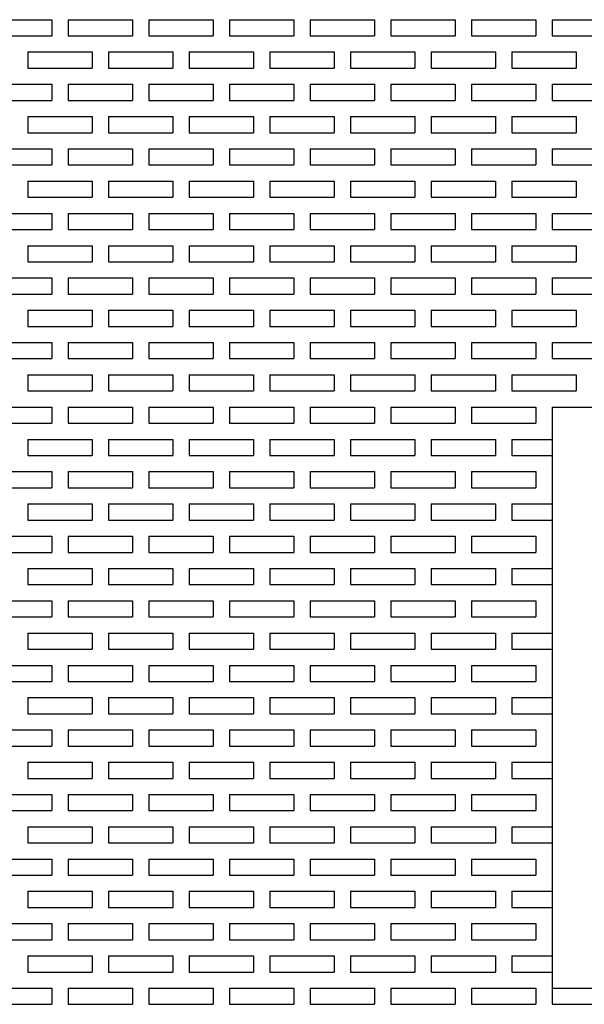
# Model space of a CAD drawing. Extents: x 0 to 108, y 0 to 78.
# Tile 45 of 54: x 82 to 86.37, y 51.56 to 59.18. Entities that reach past the tile are written whole.
import ezdxf

# ---------------------------------------------------------------- set-up
doc = ezdxf.new("R2010")
doc.units = 0
doc.header["$LTSCALE"] = 3.5
doc.header["$MEASUREMENT"] = 0
doc.layers.add('OBJECT-70', color=3, linetype='CONTINUOUS')

msp = doc.modelspace()

# ---------------------------------------------------------------- linework, layer by layer
at = {"layer": 'OBJECT-70'}
for p, q in [((81.7475, 59.1841), (82.2475, 59.1841)), ((82.2475, 59.1841), (82.2475, 59.0591)), ((82.3725, 59.1841), (82.8725, 59.1841)), ((82.3725, 59.1841), (82.3725, 59.0591)), ((82.8725, 59.1841), (82.8725, 59.0591)), ((82.9975, 59.1841), (83.4975, 59.1841)), ((82.9975, 59.1841), (82.9975, 59.0591)), ((83.4975, 59.1841), (83.4975, 59.0591)), ((83.6225, 59.1841), (84.1225, 59.1841)), ((83.6225, 59.1841), (83.6225, 59.0591)), ((84.1225, 59.1841), (84.1225, 59.0591)), ((84.2475, 59.1841), (84.7475, 59.1841)), ((84.2475, 59.1841), (84.2475, 59.0591)), ((84.7475, 59.1841), (84.7475, 59.0591)), ((84.8725, 59.1841), (85.3725, 59.1841)), ((84.8725, 59.1841), (84.8725, 59.0591)), ((85.3725, 59.1841), (85.3725, 59.0591)), ((85.4975, 59.1841), (85.9975, 59.1841)), ((85.4975, 59.1841), (85.4975, 59.0591)), ((85.9975, 59.1841), (85.9975, 59.0591)), ((86.1225, 59.1841), (86.6225, 59.1841)), ((86.1225, 59.1841), (86.1225, 59.0591)), ((81.7475, 59.0591), (82.2475, 59.0591)), ((82.3725, 59.0591), (82.8725, 59.0591)), ((82.9975, 59.0591), (83.4975, 59.0591)), ((83.6225, 59.0591), (84.1225, 59.0591)), ((84.2475, 59.0591), (84.7475, 59.0591)), ((84.8725, 59.0591), (85.3725, 59.0591)), ((85.4975, 59.0591), (85.9975, 59.0591)), ((86.1225, 59.0591), (86.6225, 59.0591)), ((82.06, 58.9341), (82.56, 58.9341)), ((82.06, 58.9341), (82.06, 58.8091)), ((82.2475, 58.9341), (82.3725, 58.9341)), ((82.56, 58.9341), (82.56, 58.8091)), ((82.685, 58.9341), (83.185, 58.9341)), ((82.685, 58.9341), (82.685, 58.8091)), ((82.8725, 58.9341), (82.9975, 58.9341)), ((83.185, 58.9341), (83.185, 58.8091)), ((83.31, 58.9341), (83.81, 58.9341)), ((83.31, 58.9341), (83.31, 58.8091)), ((83.4975, 58.9341), (83.6225, 58.9341)), ((83.81, 58.9341), (83.81, 58.8091)), ((83.935, 58.9341), (84.435, 58.9341)), ((83.935, 58.9341), (83.935, 58.8091)), ((84.1225, 58.9341), (84.2475, 58.9341)), ((84.435, 58.9341), (84.435, 58.8091)), ((84.56, 58.9341), (85.06, 58.9341)), ((84.56, 58.9341), (84.56, 58.8091)), ((84.7475, 58.9341), (84.8725, 58.9341)), ((85.06, 58.9341), (85.06, 58.8091)), ((85.185, 58.9341), (85.685, 58.9341)), ((85.185, 58.9341), (85.185, 58.8091)), ((85.3725, 58.9341), (85.4975, 58.9341)), ((85.685, 58.9341), (85.685, 58.8091)), ((85.81, 58.9341), (86.31, 58.9341)), ((85.81, 58.9341), (85.81, 58.8091)), ((85.9975, 58.9341), (86.1225, 58.9341)), ((86.31, 58.9341), (86.31, 58.8091)), ((82.06, 58.8091), (82.56, 58.8091)), ((82.685, 58.8091), (83.185, 58.8091)), ((83.31, 58.8091), (83.81, 58.8091)), ((83.935, 58.8091), (84.435, 58.8091)), ((84.56, 58.8091), (85.06, 58.8091)), ((85.185, 58.8091), (85.685, 58.8091)), ((85.81, 58.8091), (86.31, 58.8091)), ((81.7475, 58.6841), (82.2475, 58.6841)), ((82.2475, 58.6841), (82.2475, 58.5591)), ((82.3725, 58.6841), (82.8725, 58.6841)), ((82.3725, 58.6841), (82.3725, 58.5591)), ((82.8725, 58.6841), (82.8725, 58.5591)), ((82.9975, 58.6841), (83.4975, 58.6841)), ((82.9975, 58.6841), (82.9975, 58.5591)), ((83.4975, 58.6841), (83.4975, 58.5591)), ((83.6225, 58.6841), (84.1225, 58.6841)), ((83.6225, 58.6841), (83.6225, 58.5591)), ((84.1225, 58.6841), (84.1225, 58.5591)), ((84.2475, 58.6841), (84.7475, 58.6841)), ((84.2475, 58.6841), (84.2475, 58.5591)), ((84.7475, 58.6841), (84.7475, 58.5591)), ((84.8725, 58.6841), (85.3725, 58.6841)), ((84.8725, 58.6841), (84.8725, 58.5591)), ((85.3725, 58.6841), (85.3725, 58.5591)), ((85.4975, 58.6841), (85.9975, 58.6841)), ((85.4975, 58.6841), (85.4975, 58.5591)), ((85.9975, 58.6841), (85.9975, 58.5591)), ((86.1225, 58.6841), (86.6225, 58.6841)), ((86.1225, 58.6841), (86.1225, 58.5591)), ((81.7475, 58.5591), (82.2475, 58.5591)), ((82.3725, 58.5591), (82.8725, 58.5591)), ((82.9975, 58.5591), (83.4975, 58.5591)), ((83.6225, 58.5591), (84.1225, 58.5591)), ((84.2475, 58.5591), (84.7475, 58.5591)), ((84.8725, 58.5591), (85.3725, 58.5591)), ((85.4975, 58.5591), (85.9975, 58.5591)), ((86.1225, 58.5591), (86.6225, 58.5591)), ((82.06, 58.4341), (82.56, 58.4341)), ((82.06, 58.4341), (82.06, 58.3091)), ((82.2475, 58.4341), (82.3725, 58.4341)), ((82.56, 58.4341), (82.56, 58.3091)), ((82.685, 58.4341), (83.185, 58.4341)), ((82.685, 58.4341), (82.685, 58.3091)), ((82.8725, 58.4341), (82.9975, 58.4341)), ((83.185, 58.4341), (83.185, 58.3091)), ((83.31, 58.4341), (83.81, 58.4341)), ((83.31, 58.4341), (83.31, 58.3091)), ((83.4975, 58.4341), (83.6225, 58.4341)), ((83.81, 58.4341), (83.81, 58.3091)), ((83.935, 58.4341), (84.435, 58.4341)), ((83.935, 58.4341), (83.935, 58.3091)), ((84.1225, 58.4341), (84.2475, 58.4341)), ((84.435, 58.4341), (84.435, 58.3091)), ((84.56, 58.4341), (85.06, 58.4341)), ((84.56, 58.4341), (84.56, 58.3091)), ((84.7475, 58.4341), (84.8725, 58.4341)), ((85.06, 58.4341), (85.06, 58.3091)), ((85.185, 58.4341), (85.685, 58.4341)), ((85.185, 58.4341), (85.185, 58.3091)), ((85.3725, 58.4341), (85.4975, 58.4341)), ((85.685, 58.4341), (85.685, 58.3091)), ((85.81, 58.4341), (86.31, 58.4341)), ((85.81, 58.4341), (85.81, 58.3091)), ((85.9975, 58.4341), (86.1225, 58.4341)), ((86.31, 58.4341), (86.31, 58.3091)), ((82.06, 58.3091), (82.56, 58.3091)), ((82.685, 58.3091), (83.185, 58.3091)), ((83.31, 58.3091), (83.81, 58.3091)), ((83.935, 58.3091), (84.435, 58.3091)), ((84.56, 58.3091), (85.06, 58.3091)), ((85.185, 58.3091), (85.685, 58.3091)), ((85.81, 58.3091), (86.31, 58.3091)), ((81.7475, 58.1841), (82.2475, 58.1841)), ((82.2475, 58.1841), (82.2475, 58.0591)), ((82.3725, 58.1841), (82.8725, 58.1841)), ((82.3725, 58.1841), (82.3725, 58.0591)), ((82.8725, 58.1841), (82.8725, 58.0591)), ((82.9975, 58.1841), (83.4975, 58.1841)), ((82.9975, 58.1841), (82.9975, 58.0591)), ((83.4975, 58.1841), (83.4975, 58.0591)), ((83.6225, 58.1841), (84.1225, 58.1841)), ((83.6225, 58.1841), (83.6225, 58.0591)), ((84.1225, 58.1841), (84.1225, 58.0591)), ((84.2475, 58.1841), (84.7475, 58.1841)), ((84.2475, 58.1841), (84.2475, 58.0591)), ((84.7475, 58.1841), (84.7475, 58.0591)), ((84.8725, 58.1841), (85.3725, 58.1841)), ((84.8725, 58.1841), (84.8725, 58.0591)), ((85.3725, 58.1841), (85.3725, 58.0591)), ((85.4975, 58.1841), (85.9975, 58.1841)), ((85.4975, 58.1841), (85.4975, 58.0591)), ((85.9975, 58.1841), (85.9975, 58.0591)), ((86.1225, 58.1841), (86.6225, 58.1841)), ((86.1225, 58.1841), (86.1225, 58.0591)), ((81.7475, 58.0591), (82.2475, 58.0591)), ((82.3725, 58.0591), (82.8725, 58.0591)), ((82.9975, 58.0591), (83.4975, 58.0591)), ((83.6225, 58.0591), (84.1225, 58.0591)), ((84.2475, 58.0591), (84.7475, 58.0591)), ((84.8725, 58.0591), (85.3725, 58.0591)), ((85.4975, 58.0591), (85.9975, 58.0591)), ((86.1225, 58.0591), (86.6225, 58.0591)), ((82.06, 57.9341), (82.56, 57.9341)), ((82.06, 57.9341), (82.06, 57.8091)), ((82.2475, 57.9341), (82.3725, 57.9341)), ((82.56, 57.9341), (82.56, 57.8091)), ((82.685, 57.9341), (83.185, 57.9341)), ((82.685, 57.9341), (82.685, 57.8091)), ((82.8725, 57.9341), (82.9975, 57.9341)), ((83.185, 57.9341), (83.185, 57.8091)), ((83.31, 57.9341), (83.81, 57.9341)), ((83.31, 57.9341), (83.31, 57.8091)), ((83.4975, 57.9341), (83.6225, 57.9341)), ((83.81, 57.9341), (83.81, 57.8091)), ((83.935, 57.9341), (84.435, 57.9341)), ((83.935, 57.9341), (83.935, 57.8091)), ((84.1225, 57.9341), (84.2475, 57.9341)), ((84.435, 57.9341), (84.435, 57.8091)), ((84.56, 57.9341), (85.06, 57.9341)), ((84.56, 57.9341), (84.56, 57.8091)), ((84.7475, 57.9341), (84.8725, 57.9341)), ((85.06, 57.9341), (85.06, 57.8091)), ((85.185, 57.9341), (85.685, 57.9341)), ((85.185, 57.9341), (85.185, 57.8091)), ((85.3725, 57.9341), (85.4975, 57.9341)), ((85.685, 57.9341), (85.685, 57.8091)), ((85.81, 57.9341), (86.31, 57.9341)), ((85.81, 57.9341), (85.81, 57.8091)), ((85.9975, 57.9341), (86.1225, 57.9341)), ((86.31, 57.9341), (86.31, 57.8091)), ((82.06, 57.8091), (82.56, 57.8091)), ((82.685, 57.8091), (83.185, 57.8091)), ((83.31, 57.8091), (83.81, 57.8091)), ((83.935, 57.8091), (84.435, 57.8091)), ((84.56, 57.8091), (85.06, 57.8091)), ((85.185, 57.8091), (85.685, 57.8091)), ((85.81, 57.8091), (86.31, 57.8091)), ((81.7475, 57.6841), (82.2475, 57.6841)), ((82.2475, 57.6841), (82.2475, 57.5591)), ((82.3725, 57.6841), (82.8725, 57.6841)), ((82.3725, 57.6841), (82.3725, 57.5591)), ((82.8725, 57.6841), (82.8725, 57.5591)), ((82.9975, 57.6841), (83.4975, 57.6841)), ((82.9975, 57.6841), (82.9975, 57.5591)), ((83.4975, 57.6841), (83.4975, 57.5591)), ((83.6225, 57.6841), (84.1225, 57.6841)), ((83.6225, 57.6841), (83.6225, 57.5591)), ((84.1225, 57.6841), (84.1225, 57.5591)), ((84.2475, 57.6841), (84.7475, 57.6841)), ((84.2475, 57.6841), (84.2475, 57.5591)), ((84.7475, 57.6841), (84.7475, 57.5591)), ((84.8725, 57.6841), (85.3725, 57.6841)), ((84.8725, 57.6841), (84.8725, 57.5591)), ((85.3725, 57.6841), (85.3725, 57.5591)), ((85.4975, 57.6841), (85.9975, 57.6841)), ((85.4975, 57.6841), (85.4975, 57.5591)), ((85.9975, 57.6841), (85.9975, 57.5591)), ((86.1225, 57.6841), (86.6225, 57.6841)), ((86.1225, 57.6841), (86.1225, 57.5591)), ((81.7475, 57.5591), (82.2475, 57.5591)), ((82.3725, 57.5591), (82.8725, 57.5591)), ((82.9975, 57.5591), (83.4975, 57.5591)), ((83.6225, 57.5591), (84.1225, 57.5591)), ((84.2475, 57.5591), (84.7475, 57.5591)), ((84.8725, 57.5591), (85.3725, 57.5591)), ((85.4975, 57.5591), (85.9975, 57.5591)), ((86.1225, 57.5591), (86.6225, 57.5591)), ((82.06, 57.4341), (82.56, 57.4341)), ((82.06, 57.4341), (82.06, 57.3091)), ((82.2475, 57.4341), (82.3725, 57.4341)), ((82.56, 57.4341), (82.56, 57.3091)), ((82.685, 57.4341), (83.185, 57.4341)), ((82.685, 57.4341), (82.685, 57.3091)), ((82.8725, 57.4341), (82.9975, 57.4341)), ((83.185, 57.4341), (83.185, 57.3091)), ((83.31, 57.4341), (83.81, 57.4341)), ((83.31, 57.4341), (83.31, 57.3091)), ((83.4975, 57.4341), (83.6225, 57.4341)), ((83.81, 57.4341), (83.81, 57.3091)), ((83.935, 57.4341), (84.435, 57.4341)), ((83.935, 57.4341), (83.935, 57.3091)), ((84.1225, 57.4341), (84.2475, 57.4341)), ((84.435, 57.4341), (84.435, 57.3091)), ((84.56, 57.4341), (85.06, 57.4341)), ((84.56, 57.4341), (84.56, 57.3091)), ((84.7475, 57.4341), (84.8725, 57.4341)), ((85.06, 57.4341), (85.06, 57.3091)), ((85.185, 57.4341), (85.685, 57.4341)), ((85.185, 57.4341), (85.185, 57.3091)), ((85.3725, 57.4341), (85.4975, 57.4341)), ((85.685, 57.4341), (85.685, 57.3091)), ((85.81, 57.4341), (86.31, 57.4341)), ((85.81, 57.4341), (85.81, 57.3091)), ((85.9975, 57.4341), (86.1225, 57.4341)), ((86.31, 57.4341), (86.31, 57.3091)), ((82.06, 57.3091), (82.56, 57.3091)), ((82.685, 57.3091), (83.185, 57.3091)), ((83.31, 57.3091), (83.81, 57.3091)), ((83.935, 57.3091), (84.435, 57.3091)), ((84.56, 57.3091), (85.06, 57.3091)), ((85.185, 57.3091), (85.685, 57.3091)), ((85.81, 57.3091), (86.31, 57.3091)), ((81.7475, 57.1841), (82.2475, 57.1841)), ((82.2475, 57.1841), (82.2475, 57.0591)), ((82.3725, 57.1841), (82.8725, 57.1841)), ((82.3725, 57.1841), (82.3725, 57.0591)), ((82.8725, 57.1841), (82.8725, 57.0591)), ((82.9975, 57.1841), (83.4975, 57.1841)), ((82.9975, 57.1841), (82.9975, 57.0591)), ((83.4975, 57.1841), (83.4975, 57.0591)), ((83.6225, 57.1841), (84.1225, 57.1841)), ((83.6225, 57.1841), (83.6225, 57.0591)), ((84.1225, 57.1841), (84.1225, 57.0591)), ((84.2475, 57.1841), (84.7475, 57.1841)), ((84.2475, 57.1841), (84.2475, 57.0591)), ((84.7475, 57.1841), (84.7475, 57.0591)), ((84.8725, 57.1841), (85.3725, 57.1841)), ((84.8725, 57.1841), (84.8725, 57.0591)), ((85.3725, 57.1841), (85.3725, 57.0591)), ((85.4975, 57.1841), (85.9975, 57.1841)), ((85.4975, 57.1841), (85.4975, 57.0591)), ((85.9975, 57.1841), (85.9975, 57.0591)), ((86.1225, 57.1841), (86.6225, 57.1841)), ((86.1225, 57.1841), (86.1225, 57.0591)), ((81.7475, 57.0591), (82.2475, 57.0591)), ((82.3725, 57.0591), (82.8725, 57.0591)), ((82.9975, 57.0591), (83.4975, 57.0591)), ((83.6225, 57.0591), (84.1225, 57.0591)), ((84.2475, 57.0591), (84.7475, 57.0591)), ((84.8725, 57.0591), (85.3725, 57.0591)), ((85.4975, 57.0591), (85.9975, 57.0591)), ((86.1225, 57.0591), (86.6225, 57.0591)), ((82.06, 56.9341), (82.56, 56.9341)), ((82.06, 56.9341), (82.06, 56.8091)), ((82.2475, 56.9341), (82.3725, 56.9341)), ((82.56, 56.9341), (82.56, 56.8091)), ((82.685, 56.9341), (83.185, 56.9341)), ((82.685, 56.9341), (82.685, 56.8091)), ((82.8725, 56.9341), (82.9975, 56.9341)), ((83.185, 56.9341), (83.185, 56.8091)), ((83.31, 56.9341), (83.81, 56.9341)), ((83.31, 56.9341), (83.31, 56.8091)), ((83.4975, 56.9341), (83.6225, 56.9341)), ((83.81, 56.9341), (83.81, 56.8091)), ((83.935, 56.9341), (84.435, 56.9341)), ((83.935, 56.9341), (83.935, 56.8091)), ((84.1225, 56.9341), (84.2475, 56.9341)), ((84.435, 56.9341), (84.435, 56.8091)), ((84.56, 56.9341), (85.06, 56.9341)), ((84.56, 56.9341), (84.56, 56.8091)), ((84.7475, 56.9341), (84.8725, 56.9341)), ((85.06, 56.9341), (85.06, 56.8091)), ((85.185, 56.9341), (85.685, 56.9341)), ((85.185, 56.9341), (85.185, 56.8091)), ((85.3725, 56.9341), (85.4975, 56.9341)), ((85.685, 56.9341), (85.685, 56.8091)), ((85.81, 56.9341), (86.31, 56.9341)), ((85.81, 56.9341), (85.81, 56.8091)), ((85.9975, 56.9341), (86.1225, 56.9341)), ((86.31, 56.9341), (86.31, 56.8091)), ((82.06, 56.8091), (82.56, 56.8091)), ((82.685, 56.8091), (83.185, 56.8091)), ((83.31, 56.8091), (83.81, 56.8091)), ((83.935, 56.8091), (84.435, 56.8091)), ((84.56, 56.8091), (85.06, 56.8091)), ((85.185, 56.8091), (85.685, 56.8091)), ((85.81, 56.8091), (86.31, 56.8091)), ((81.7475, 56.6841), (82.2475, 56.6841)), ((82.2475, 56.6841), (82.2475, 56.5591)), ((82.3725, 56.6841), (82.8725, 56.6841)), ((82.3725, 56.6841), (82.3725, 56.5591)), ((82.8725, 56.6841), (82.8725, 56.5591)), ((82.9975, 56.6841), (83.4975, 56.6841)), ((82.9975, 56.6841), (82.9975, 56.5591)), ((83.4975, 56.6841), (83.4975, 56.5591)), ((83.6225, 56.6841), (84.1225, 56.6841)), ((83.6225, 56.6841), (83.6225, 56.5591)), ((84.1225, 56.6841), (84.1225, 56.5591)), ((84.2475, 56.6841), (84.7475, 56.6841)), ((84.2475, 56.6841), (84.2475, 56.5591)), ((84.7475, 56.6841), (84.7475, 56.5591)), ((84.8725, 56.6841), (85.3725, 56.6841)), ((84.8725, 56.6841), (84.8725, 56.5591)), ((85.3725, 56.6841), (85.3725, 56.5591)), ((85.4975, 56.6841), (85.9975, 56.6841)), ((85.4975, 56.6841), (85.4975, 56.5591)), ((85.9975, 56.6841), (85.9975, 56.5591)), ((86.1225, 56.6841), (86.6225, 56.6841)), ((86.1225, 56.6841), (86.1225, 56.5591)), ((81.7475, 56.5591), (82.2475, 56.5591)), ((82.3725, 56.5591), (82.8725, 56.5591)), ((82.9975, 56.5591), (83.4975, 56.5591)), ((83.6225, 56.5591), (84.1225, 56.5591)), ((84.2475, 56.5591), (84.7475, 56.5591)), ((84.8725, 56.5591), (85.3725, 56.5591)), ((85.4975, 56.5591), (85.9975, 56.5591)), ((86.1225, 56.5591), (86.6225, 56.5591)), ((82.06, 56.4341), (82.56, 56.4341)), ((82.06, 56.4341), (82.06, 56.3091)), ((82.2475, 56.4341), (82.3725, 56.4341)), ((82.56, 56.4341), (82.56, 56.3091)), ((82.685, 56.4341), (83.185, 56.4341)), ((82.685, 56.4341), (82.685, 56.3091)), ((82.8725, 56.4341), (82.9975, 56.4341)), ((83.185, 56.4341), (83.185, 56.3091)), ((83.31, 56.4341), (83.81, 56.4341)), ((83.31, 56.4341), (83.31, 56.3091)), ((83.4975, 56.4341), (83.6225, 56.4341)), ((83.81, 56.4341), (83.81, 56.3091)), ((83.935, 56.4341), (84.435, 56.4341)), ((83.935, 56.4341), (83.935, 56.3091)), ((84.1225, 56.4341), (84.2475, 56.4341)), ((84.435, 56.4341), (84.435, 56.3091)), ((84.56, 56.4341), (85.06, 56.4341)), ((84.56, 56.4341), (84.56, 56.3091)), ((84.7475, 56.4341), (84.8725, 56.4341)), ((85.06, 56.4341), (85.06, 56.3091)), ((85.185, 56.4341), (85.685, 56.4341)), ((85.185, 56.4341), (85.185, 56.3091)), ((85.3725, 56.4341), (85.4975, 56.4341)), ((85.685, 56.4341), (85.685, 56.3091)), ((85.81, 56.4341), (86.31, 56.4341)), ((85.81, 56.4341), (85.81, 56.3091)), ((85.9975, 56.4341), (86.1225, 56.4341)), ((86.31, 56.4341), (86.31, 56.3091)), ((82.06, 56.3091), (82.56, 56.3091)), ((82.685, 56.3091), (83.185, 56.3091)), ((83.31, 56.3091), (83.81, 56.3091)), ((83.935, 56.3091), (84.435, 56.3091)), ((84.56, 56.3091), (85.06, 56.3091)), ((85.185, 56.3091), (85.685, 56.3091)), ((85.81, 56.3091), (86.31, 56.3091)), ((81.7475, 56.1841), (82.2475, 56.1841)), ((82.2475, 56.1841), (82.2475, 56.0591)), ((82.3725, 56.1841), (82.8725, 56.1841)), ((82.3725, 56.1841), (82.3725, 56.0591)), ((82.8725, 56.1841), (82.8725, 56.0591)), ((82.9975, 56.1841), (83.4975, 56.1841)), ((82.9975, 56.1841), (82.9975, 56.0591)), ((83.4975, 56.1841), (83.4975, 56.0591)), ((83.6225, 56.1841), (84.1225, 56.1841)), ((83.6225, 56.1841), (83.6225, 56.0591)), ((84.1225, 56.1841), (84.1225, 56.0591)), ((84.2475, 56.1841), (84.7475, 56.1841)), ((84.2475, 56.1841), (84.2475, 56.0591)), ((84.7475, 56.1841), (84.7475, 56.0591)), ((84.8725, 56.1841), (85.3725, 56.1841)), ((84.8725, 56.1841), (84.8725, 56.0591)), ((85.3725, 56.1841), (85.3725, 56.0591)), ((85.4975, 56.1841), (85.9975, 56.1841)), ((85.4975, 56.1841), (85.4975, 56.0591)), ((85.9975, 56.1841), (85.9975, 56.0591)), ((86.1225, 56.1841), (86.1225, 51.6841)), ((86.1225, 56.1841), (87.1225, 56.1841)), ((86.1225, 56.1841), (86.6225, 56.1841)), ((86.1225, 56.1841), (86.1225, 56.0591)), ((81.7475, 56.0591), (82.2475, 56.0591)), ((82.3725, 56.0591), (82.8725, 56.0591)), ((82.9975, 56.0591), (83.4975, 56.0591)), ((83.6225, 56.0591), (84.1225, 56.0591)), ((84.2475, 56.0591), (84.7475, 56.0591)), ((84.8725, 56.0591), (85.3725, 56.0591)), ((85.4975, 56.0591), (85.9975, 56.0591)), ((82.06, 55.9341), (82.56, 55.9341)), ((82.06, 55.9341), (82.06, 55.8091)), ((82.2475, 55.9341), (82.3725, 55.9341)), ((82.56, 55.9341), (82.56, 55.8091)), ((82.685, 55.9341), (83.185, 55.9341)), ((82.685, 55.9341), (82.685, 55.8091)), ((82.8725, 55.9341), (82.9975, 55.9341)), ((83.185, 55.9341), (83.185, 55.8091)), ((83.31, 55.9341), (83.81, 55.9341)), ((83.31, 55.9341), (83.31, 55.8091)), ((83.4975, 55.9341), (83.6225, 55.9341)), ((83.81, 55.9341), (83.81, 55.8091)), ((83.935, 55.9341), (84.435, 55.9341)), ((83.935, 55.9341), (83.935, 55.8091)), ((84.1225, 55.9341), (84.2475, 55.9341)), ((84.435, 55.9341), (84.435, 55.8091)), ((84.56, 55.9341), (85.06, 55.9341)), ((84.56, 55.9341), (84.56, 55.8091)), ((84.7475, 55.9341), (84.8725, 55.9341)), ((85.06, 55.9341), (85.06, 55.8091)), ((85.185, 55.9341), (85.685, 55.9341)), ((85.185, 55.9341), (85.185, 55.8091)), ((85.3725, 55.9341), (85.4975, 55.9341)), ((85.685, 55.9341), (85.685, 55.8091)), ((85.81, 55.9341), (86.1225, 55.9341)), ((85.81, 55.9341), (85.81, 55.8091)), ((85.9975, 55.9341), (86.1225, 55.9341)), ((82.06, 55.8091), (82.56, 55.8091)), ((82.685, 55.8091), (83.185, 55.8091)), ((83.31, 55.8091), (83.81, 55.8091)), ((83.935, 55.8091), (84.435, 55.8091)), ((84.56, 55.8091), (85.06, 55.8091)), ((85.185, 55.8091), (85.685, 55.8091)), ((85.81, 55.8091), (86.1225, 55.8091)), ((81.7475, 55.6841), (82.2475, 55.6841)), ((82.2475, 55.6841), (82.2475, 55.5591)), ((82.3725, 55.6841), (82.8725, 55.6841)), ((82.3725, 55.6841), (82.3725, 55.5591)), ((82.8725, 55.6841), (82.8725, 55.5591)), ((82.9975, 55.6841), (83.4975, 55.6841)), ((82.9975, 55.6841), (82.9975, 55.5591)), ((83.4975, 55.6841), (83.4975, 55.5591)), ((83.6225, 55.6841), (84.1225, 55.6841)), ((83.6225, 55.6841), (83.6225, 55.5591)), ((84.1225, 55.6841), (84.1225, 55.5591)), ((84.2475, 55.6841), (84.7475, 55.6841)), ((84.2475, 55.6841), (84.2475, 55.5591)), ((84.7475, 55.6841), (84.7475, 55.5591)), ((84.8725, 55.6841), (85.3725, 55.6841)), ((84.8725, 55.6841), (84.8725, 55.5591)), ((85.3725, 55.6841), (85.3725, 55.5591)), ((85.4975, 55.6841), (85.9975, 55.6841)), ((85.4975, 55.6841), (85.4975, 55.5591)), ((85.9975, 55.6841), (85.9975, 55.5591)), ((86.1225, 55.6841), (86.1225, 55.5591)), ((81.7475, 55.5591), (82.2475, 55.5591)), ((82.3725, 55.5591), (82.8725, 55.5591)), ((82.9975, 55.5591), (83.4975, 55.5591)), ((83.6225, 55.5591), (84.1225, 55.5591)), ((84.2475, 55.5591), (84.7475, 55.5591)), ((84.8725, 55.5591), (85.3725, 55.5591)), ((85.4975, 55.5591), (85.9975, 55.5591)), ((82.06, 55.4341), (82.56, 55.4341)), ((82.06, 55.4341), (82.06, 55.3091)), ((82.2475, 55.4341), (82.3725, 55.4341)), ((82.56, 55.4341), (82.56, 55.3091)), ((82.685, 55.4341), (83.185, 55.4341)), ((82.685, 55.4341), (82.685, 55.3091)), ((82.8725, 55.4341), (82.9975, 55.4341)), ((83.185, 55.4341), (83.185, 55.3091)), ((83.31, 55.4341), (83.81, 55.4341)), ((83.31, 55.4341), (83.31, 55.3091)), ((83.4975, 55.4341), (83.6225, 55.4341)), ((83.81, 55.4341), (83.81, 55.3091)), ((83.935, 55.4341), (84.435, 55.4341)), ((83.935, 55.4341), (83.935, 55.3091)), ((84.1225, 55.4341), (84.2475, 55.4341)), ((84.435, 55.4341), (84.435, 55.3091)), ((84.56, 55.4341), (85.06, 55.4341)), ((84.56, 55.4341), (84.56, 55.3091)), ((84.7475, 55.4341), (84.8725, 55.4341)), ((85.06, 55.4341), (85.06, 55.3091)), ((85.185, 55.4341), (85.685, 55.4341)), ((85.185, 55.4341), (85.185, 55.3091)), ((85.3725, 55.4341), (85.4975, 55.4341)), ((85.685, 55.4341), (85.685, 55.3091)), ((85.81, 55.4341), (86.1225, 55.4341)), ((85.81, 55.4341), (85.81, 55.3091)), ((85.9975, 55.4341), (86.1225, 55.4341)), ((82.06, 55.3091), (82.56, 55.3091)), ((82.685, 55.3091), (83.185, 55.3091)), ((83.31, 55.3091), (83.81, 55.3091)), ((83.935, 55.3091), (84.435, 55.3091)), ((84.56, 55.3091), (85.06, 55.3091)), ((85.185, 55.3091), (85.685, 55.3091)), ((85.81, 55.3091), (86.1225, 55.3091)), ((81.7475, 55.1841), (82.2475, 55.1841)), ((82.2475, 55.1841), (82.2475, 55.0591)), ((82.3725, 55.1841), (82.8725, 55.1841)), ((82.3725, 55.1841), (82.3725, 55.0591)), ((82.8725, 55.1841), (82.8725, 55.0591)), ((82.9975, 55.1841), (83.4975, 55.1841)), ((82.9975, 55.1841), (82.9975, 55.0591)), ((83.4975, 55.1841), (83.4975, 55.0591)), ((83.6225, 55.1841), (84.1225, 55.1841)), ((83.6225, 55.1841), (83.6225, 55.0591)), ((84.1225, 55.1841), (84.1225, 55.0591)), ((84.2475, 55.1841), (84.7475, 55.1841)), ((84.2475, 55.1841), (84.2475, 55.0591)), ((84.7475, 55.1841), (84.7475, 55.0591)), ((84.8725, 55.1841), (85.3725, 55.1841)), ((84.8725, 55.1841), (84.8725, 55.0591)), ((85.3725, 55.1841), (85.3725, 55.0591)), ((85.4975, 55.1841), (85.9975, 55.1841)), ((85.4975, 55.1841), (85.4975, 55.0591)), ((85.9975, 55.1841), (85.9975, 55.0591)), ((86.1225, 55.1841), (86.1225, 55.0591)), ((81.7475, 55.0591), (82.2475, 55.0591)), ((82.3725, 55.0591), (82.8725, 55.0591)), ((82.9975, 55.0591), (83.4975, 55.0591)), ((83.6225, 55.0591), (84.1225, 55.0591)), ((84.2475, 55.0591), (84.7475, 55.0591)), ((84.8725, 55.0591), (85.3725, 55.0591)), ((85.4975, 55.0591), (85.9975, 55.0591)), ((82.06, 54.9341), (82.56, 54.9341)), ((82.06, 54.9341), (82.06, 54.8091)), ((82.2475, 54.9341), (82.3725, 54.9341)), ((82.56, 54.9341), (82.56, 54.8091)), ((82.685, 54.9341), (83.185, 54.9341)), ((82.685, 54.9341), (82.685, 54.8091)), ((82.8725, 54.9341), (82.9975, 54.9341)), ((83.185, 54.9341), (83.185, 54.8091)), ((83.31, 54.9341), (83.81, 54.9341)), ((83.31, 54.9341), (83.31, 54.8091)), ((83.4975, 54.9341), (83.6225, 54.9341)), ((83.81, 54.9341), (83.81, 54.8091)), ((83.935, 54.9341), (84.435, 54.9341)), ((83.935, 54.9341), (83.935, 54.8091)), ((84.1225, 54.9341), (84.2475, 54.9341)), ((84.435, 54.9341), (84.435, 54.8091)), ((84.56, 54.9341), (85.06, 54.9341)), ((84.56, 54.9341), (84.56, 54.8091)), ((84.7475, 54.9341), (84.8725, 54.9341)), ((85.06, 54.9341), (85.06, 54.8091)), ((85.185, 54.9341), (85.685, 54.9341)), ((85.185, 54.9341), (85.185, 54.8091)), ((85.3725, 54.9341), (85.4975, 54.9341)), ((85.685, 54.9341), (85.685, 54.8091)), ((85.81, 54.9341), (86.1225, 54.9341)), ((85.81, 54.9341), (85.81, 54.8091)), ((85.9975, 54.9341), (86.1225, 54.9341)), ((82.06, 54.8091), (82.56, 54.8091)), ((82.685, 54.8091), (83.185, 54.8091)), ((83.31, 54.8091), (83.81, 54.8091)), ((83.935, 54.8091), (84.435, 54.8091)), ((84.56, 54.8091), (85.06, 54.8091)), ((85.185, 54.8091), (85.685, 54.8091)), ((85.81, 54.8091), (86.1225, 54.8091)), ((81.7475, 54.6841), (82.2475, 54.6841)), ((82.2475, 54.6841), (82.2475, 54.5591)), ((82.3725, 54.6841), (82.8725, 54.6841)), ((82.3725, 54.6841), (82.3725, 54.5591)), ((82.8725, 54.6841), (82.8725, 54.5591)), ((82.9975, 54.6841), (83.4975, 54.6841)), ((82.9975, 54.6841), (82.9975, 54.5591)), ((83.4975, 54.6841), (83.4975, 54.5591)), ((83.6225, 54.6841), (84.1225, 54.6841)), ((83.6225, 54.6841), (83.6225, 54.5591)), ((84.1225, 54.6841), (84.1225, 54.5591)), ((84.2475, 54.6841), (84.7475, 54.6841)), ((84.2475, 54.6841), (84.2475, 54.5591)), ((84.7475, 54.6841), (84.7475, 54.5591)), ((84.8725, 54.6841), (85.3725, 54.6841)), ((84.8725, 54.6841), (84.8725, 54.5591)), ((85.3725, 54.6841), (85.3725, 54.5591)), ((85.4975, 54.6841), (85.9975, 54.6841)), ((85.4975, 54.6841), (85.4975, 54.5591)), ((85.9975, 54.6841), (85.9975, 54.5591)), ((86.1225, 54.6841), (86.1225, 54.5591)), ((81.7475, 54.5591), (82.2475, 54.5591)), ((82.3725, 54.5591), (82.8725, 54.5591)), ((82.9975, 54.5591), (83.4975, 54.5591)), ((83.6225, 54.5591), (84.1225, 54.5591)), ((84.2475, 54.5591), (84.7475, 54.5591)), ((84.8725, 54.5591), (85.3725, 54.5591)), ((85.4975, 54.5591), (85.9975, 54.5591)), ((82.06, 54.4341), (82.56, 54.4341)), ((82.06, 54.4341), (82.06, 54.3091)), ((82.2475, 54.4341), (82.3725, 54.4341)), ((82.56, 54.4341), (82.56, 54.3091)), ((82.685, 54.4341), (83.185, 54.4341)), ((82.685, 54.4341), (82.685, 54.3091)), ((82.8725, 54.4341), (82.9975, 54.4341)), ((83.185, 54.4341), (83.185, 54.3091)), ((83.31, 54.4341), (83.81, 54.4341)), ((83.31, 54.4341), (83.31, 54.3091)), ((83.4975, 54.4341), (83.6225, 54.4341)), ((83.81, 54.4341), (83.81, 54.3091)), ((83.935, 54.4341), (84.435, 54.4341)), ((83.935, 54.4341), (83.935, 54.3091)), ((84.1225, 54.4341), (84.2475, 54.4341)), ((84.435, 54.4341), (84.435, 54.3091)), ((84.56, 54.4341), (85.06, 54.4341)), ((84.56, 54.4341), (84.56, 54.3091)), ((84.7475, 54.4341), (84.8725, 54.4341)), ((85.06, 54.4341), (85.06, 54.3091)), ((85.185, 54.4341), (85.685, 54.4341)), ((85.185, 54.4341), (85.185, 54.3091)), ((85.3725, 54.4341), (85.4975, 54.4341)), ((85.685, 54.4341), (85.685, 54.3091)), ((85.81, 54.4341), (86.1225, 54.4341)), ((85.81, 54.4341), (85.81, 54.3091)), ((85.9975, 54.4341), (86.1225, 54.4341)), ((82.06, 54.3091), (82.56, 54.3091)), ((82.685, 54.3091), (83.185, 54.3091)), ((83.31, 54.3091), (83.81, 54.3091)), ((83.935, 54.3091), (84.435, 54.3091)), ((84.56, 54.3091), (85.06, 54.3091)), ((85.185, 54.3091), (85.685, 54.3091)), ((85.81, 54.3091), (86.1225, 54.3091)), ((81.7475, 54.1841), (82.2475, 54.1841)), ((82.2475, 54.1841), (82.2475, 54.0591)), ((82.3725, 54.1841), (82.8725, 54.1841)), ((82.3725, 54.1841), (82.3725, 54.0591)), ((82.8725, 54.1841), (82.8725, 54.0591)), ((82.9975, 54.1841), (83.4975, 54.1841)), ((82.9975, 54.1841), (82.9975, 54.0591)), ((83.4975, 54.1841), (83.4975, 54.0591)), ((83.6225, 54.1841), (84.1225, 54.1841)), ((83.6225, 54.1841), (83.6225, 54.0591)), ((84.1225, 54.1841), (84.1225, 54.0591)), ((84.2475, 54.1841), (84.7475, 54.1841)), ((84.2475, 54.1841), (84.2475, 54.0591)), ((84.7475, 54.1841), (84.7475, 54.0591)), ((84.8725, 54.1841), (85.3725, 54.1841)), ((84.8725, 54.1841), (84.8725, 54.0591)), ((85.3725, 54.1841), (85.3725, 54.0591)), ((85.4975, 54.1841), (85.9975, 54.1841)), ((85.4975, 54.1841), (85.4975, 54.0591)), ((85.9975, 54.1841), (85.9975, 54.0591)), ((86.1225, 54.1841), (86.1225, 54.0591)), ((81.7475, 54.0591), (82.2475, 54.0591)), ((82.3725, 54.0591), (82.8725, 54.0591)), ((82.9975, 54.0591), (83.4975, 54.0591)), ((83.6225, 54.0591), (84.1225, 54.0591)), ((84.2475, 54.0591), (84.7475, 54.0591)), ((84.8725, 54.0591), (85.3725, 54.0591)), ((85.4975, 54.0591), (85.9975, 54.0591)), ((82.06, 53.9341), (82.56, 53.9341)), ((82.06, 53.9341), (82.06, 53.8091)), ((82.2475, 53.9341), (82.3725, 53.9341)), ((82.56, 53.9341), (82.56, 53.8091)), ((82.685, 53.9341), (83.185, 53.9341)), ((82.685, 53.9341), (82.685, 53.8091)), ((82.8725, 53.9341), (82.9975, 53.9341)), ((83.185, 53.9341), (83.185, 53.8091)), ((83.31, 53.9341), (83.81, 53.9341)), ((83.31, 53.9341), (83.31, 53.8091)), ((83.4975, 53.9341), (83.6225, 53.9341)), ((83.81, 53.9341), (83.81, 53.8091)), ((83.935, 53.9341), (84.435, 53.9341)), ((83.935, 53.9341), (83.935, 53.8091)), ((84.1225, 53.9341), (84.2475, 53.9341)), ((84.435, 53.9341), (84.435, 53.8091)), ((84.56, 53.9341), (85.06, 53.9341)), ((84.56, 53.9341), (84.56, 53.8091)), ((84.7475, 53.9341), (84.8725, 53.9341)), ((85.06, 53.9341), (85.06, 53.8091)), ((85.185, 53.9341), (85.685, 53.9341)), ((85.185, 53.9341), (85.185, 53.8091)), ((85.3725, 53.9341), (85.4975, 53.9341)), ((85.685, 53.9341), (85.685, 53.8091)), ((85.81, 53.9341), (86.1225, 53.9341)), ((85.81, 53.9341), (85.81, 53.8091)), ((85.9975, 53.9341), (86.1225, 53.9341)), ((82.06, 53.8091), (82.56, 53.8091)), ((82.685, 53.8091), (83.185, 53.8091)), ((83.31, 53.8091), (83.81, 53.8091)), ((83.935, 53.8091), (84.435, 53.8091)), ((84.56, 53.8091), (85.06, 53.8091)), ((85.185, 53.8091), (85.685, 53.8091)), ((85.81, 53.8091), (86.1225, 53.8091)), ((81.7475, 53.6841), (82.2475, 53.6841)), ((82.2475, 53.6841), (82.2475, 53.5591)), ((82.3725, 53.6841), (82.8725, 53.6841)), ((82.3725, 53.6841), (82.3725, 53.5591)), ((82.8725, 53.6841), (82.8725, 53.5591)), ((82.9975, 53.6841), (83.4975, 53.6841)), ((82.9975, 53.6841), (82.9975, 53.5591)), ((83.4975, 53.6841), (83.4975, 53.5591)), ((83.6225, 53.6841), (84.1225, 53.6841)), ((83.6225, 53.6841), (83.6225, 53.5591)), ((84.1225, 53.6841), (84.1225, 53.5591)), ((84.2475, 53.6841), (84.7475, 53.6841)), ((84.2475, 53.6841), (84.2475, 53.5591)), ((84.7475, 53.6841), (84.7475, 53.5591)), ((84.8725, 53.6841), (85.3725, 53.6841)), ((84.8725, 53.6841), (84.8725, 53.5591)), ((85.3725, 53.6841), (85.3725, 53.5591)), ((85.4975, 53.6841), (85.9975, 53.6841)), ((85.4975, 53.6841), (85.4975, 53.5591)), ((85.9975, 53.6841), (85.9975, 53.5591)), ((86.1225, 53.6841), (86.1225, 53.5591)), ((81.7475, 53.5591), (82.2475, 53.5591)), ((82.3725, 53.5591), (82.8725, 53.5591)), ((82.9975, 53.5591), (83.4975, 53.5591)), ((83.6225, 53.5591), (84.1225, 53.5591)), ((84.2475, 53.5591), (84.7475, 53.5591)), ((84.8725, 53.5591), (85.3725, 53.5591)), ((85.4975, 53.5591), (85.9975, 53.5591)), ((82.06, 53.4341), (82.56, 53.4341)), ((82.06, 53.4341), (82.06, 53.3091)), ((82.2475, 53.4341), (82.3725, 53.4341)), ((82.56, 53.4341), (82.56, 53.3091)), ((82.685, 53.4341), (83.185, 53.4341)), ((82.685, 53.4341), (82.685, 53.3091)), ((82.8725, 53.4341), (82.9975, 53.4341)), ((83.185, 53.4341), (83.185, 53.3091)), ((83.31, 53.4341), (83.81, 53.4341)), ((83.31, 53.4341), (83.31, 53.3091)), ((83.4975, 53.4341), (83.6225, 53.4341)), ((83.81, 53.4341), (83.81, 53.3091)), ((83.935, 53.4341), (84.435, 53.4341)), ((83.935, 53.4341), (83.935, 53.3091)), ((84.1225, 53.4341), (84.2475, 53.4341)), ((84.435, 53.4341), (84.435, 53.3091)), ((84.56, 53.4341), (85.06, 53.4341)), ((84.56, 53.4341), (84.56, 53.3091)), ((84.7475, 53.4341), (84.8725, 53.4341)), ((85.06, 53.4341), (85.06, 53.3091)), ((85.185, 53.4341), (85.685, 53.4341)), ((85.185, 53.4341), (85.185, 53.3091)), ((85.3725, 53.4341), (85.4975, 53.4341)), ((85.685, 53.4341), (85.685, 53.3091)), ((85.81, 53.4341), (86.1225, 53.4341)), ((85.81, 53.4341), (85.81, 53.3091)), ((85.9975, 53.4341), (86.1225, 53.4341)), ((82.06, 53.3091), (82.56, 53.3091)), ((82.685, 53.3091), (83.185, 53.3091)), ((83.31, 53.3091), (83.81, 53.3091)), ((83.935, 53.3091), (84.435, 53.3091)), ((84.56, 53.3091), (85.06, 53.3091)), ((85.185, 53.3091), (85.685, 53.3091)), ((85.81, 53.3091), (86.1225, 53.3091)), ((81.7475, 53.1841), (82.2475, 53.1841)), ((82.2475, 53.1841), (82.2475, 53.0591)), ((82.3725, 53.1841), (82.8725, 53.1841)), ((82.3725, 53.1841), (82.3725, 53.0591)), ((82.8725, 53.1841), (82.8725, 53.0591)), ((82.9975, 53.1841), (83.4975, 53.1841)), ((82.9975, 53.1841), (82.9975, 53.0591)), ((83.4975, 53.1841), (83.4975, 53.0591)), ((83.6225, 53.1841), (84.1225, 53.1841)), ((83.6225, 53.1841), (83.6225, 53.0591)), ((84.1225, 53.1841), (84.1225, 53.0591)), ((84.2475, 53.1841), (84.7475, 53.1841)), ((84.2475, 53.1841), (84.2475, 53.0591)), ((84.7475, 53.1841), (84.7475, 53.0591)), ((84.8725, 53.1841), (85.3725, 53.1841)), ((84.8725, 53.1841), (84.8725, 53.0591)), ((85.3725, 53.1841), (85.3725, 53.0591)), ((85.4975, 53.1841), (85.9975, 53.1841)), ((85.4975, 53.1841), (85.4975, 53.0591)), ((85.9975, 53.1841), (85.9975, 53.0591)), ((86.1225, 53.1841), (86.1225, 53.0591)), ((81.7475, 53.0591), (82.2475, 53.0591)), ((82.3725, 53.0591), (82.8725, 53.0591)), ((82.9975, 53.0591), (83.4975, 53.0591)), ((83.6225, 53.0591), (84.1225, 53.0591)), ((84.2475, 53.0591), (84.7475, 53.0591)), ((84.8725, 53.0591), (85.3725, 53.0591)), ((85.4975, 53.0591), (85.9975, 53.0591)), ((82.06, 52.9341), (82.56, 52.9341)), ((82.06, 52.9341), (82.06, 52.8091)), ((82.2475, 52.9341), (82.3725, 52.9341)), ((82.56, 52.9341), (82.56, 52.8091)), ((82.685, 52.9341), (83.185, 52.9341)), ((82.685, 52.9341), (82.685, 52.8091)), ((82.8725, 52.9341), (82.9975, 52.9341)), ((83.185, 52.9341), (83.185, 52.8091)), ((83.31, 52.9341), (83.81, 52.9341)), ((83.31, 52.9341), (83.31, 52.8091)), ((83.4975, 52.9341), (83.6225, 52.9341)), ((83.81, 52.9341), (83.81, 52.8091)), ((83.935, 52.9341), (84.435, 52.9341)), ((83.935, 52.9341), (83.935, 52.8091)), ((84.1225, 52.9341), (84.2475, 52.9341)), ((84.435, 52.9341), (84.435, 52.8091)), ((84.56, 52.9341), (85.06, 52.9341)), ((84.56, 52.9341), (84.56, 52.8091)), ((84.7475, 52.9341), (84.8725, 52.9341)), ((85.06, 52.9341), (85.06, 52.8091)), ((85.185, 52.9341), (85.685, 52.9341)), ((85.185, 52.9341), (85.185, 52.8091)), ((85.3725, 52.9341), (85.4975, 52.9341)), ((85.685, 52.9341), (85.685, 52.8091)), ((85.81, 52.9341), (86.1225, 52.9341)), ((85.81, 52.9341), (85.81, 52.8091)), ((85.9975, 52.9341), (86.1225, 52.9341)), ((82.06, 52.8091), (82.56, 52.8091)), ((82.685, 52.8091), (83.185, 52.8091)), ((83.31, 52.8091), (83.81, 52.8091)), ((83.935, 52.8091), (84.435, 52.8091)), ((84.56, 52.8091), (85.06, 52.8091)), ((85.185, 52.8091), (85.685, 52.8091)), ((85.81, 52.8091), (86.1225, 52.8091)), ((81.7475, 52.6841), (82.2475, 52.6841)), ((82.2475, 52.6841), (82.2475, 52.5591)), ((82.3725, 52.6841), (82.8725, 52.6841)), ((82.3725, 52.6841), (82.3725, 52.5591)), ((82.8725, 52.6841), (82.8725, 52.5591)), ((82.9975, 52.6841), (83.4975, 52.6841)), ((82.9975, 52.6841), (82.9975, 52.5591)), ((83.4975, 52.6841), (83.4975, 52.5591)), ((83.6225, 52.6841), (84.1225, 52.6841)), ((83.6225, 52.6841), (83.6225, 52.5591)), ((84.1225, 52.6841), (84.1225, 52.5591)), ((84.2475, 52.6841), (84.7475, 52.6841)), ((84.2475, 52.6841), (84.2475, 52.5591)), ((84.7475, 52.6841), (84.7475, 52.5591)), ((84.8725, 52.6841), (85.3725, 52.6841)), ((84.8725, 52.6841), (84.8725, 52.5591)), ((85.3725, 52.6841), (85.3725, 52.5591)), ((85.4975, 52.6841), (85.9975, 52.6841)), ((85.4975, 52.6841), (85.4975, 52.5591)), ((85.9975, 52.6841), (85.9975, 52.5591)), ((86.1225, 52.6841), (86.1225, 52.5591)), ((81.7475, 52.5591), (82.2475, 52.5591)), ((82.3725, 52.5591), (82.8725, 52.5591)), ((82.9975, 52.5591), (83.4975, 52.5591)), ((83.6225, 52.5591), (84.1225, 52.5591)), ((84.2475, 52.5591), (84.7475, 52.5591)), ((84.8725, 52.5591), (85.3725, 52.5591)), ((85.4975, 52.5591), (85.9975, 52.5591)), ((82.06, 52.4341), (82.56, 52.4341)), ((82.06, 52.4341), (82.06, 52.3091)), ((82.2475, 52.4341), (82.3725, 52.4341)), ((82.56, 52.4341), (82.56, 52.3091)), ((82.685, 52.4341), (83.185, 52.4341)), ((82.685, 52.4341), (82.685, 52.3091)), ((82.8725, 52.4341), (82.9975, 52.4341)), ((83.185, 52.4341), (83.185, 52.3091)), ((83.31, 52.4341), (83.81, 52.4341)), ((83.31, 52.4341), (83.31, 52.3091)), ((83.4975, 52.4341), (83.6225, 52.4341)), ((83.81, 52.4341), (83.81, 52.3091)), ((83.935, 52.4341), (84.435, 52.4341)), ((83.935, 52.4341), (83.935, 52.3091)), ((84.1225, 52.4341), (84.2475, 52.4341)), ((84.435, 52.4341), (84.435, 52.3091)), ((84.56, 52.4341), (85.06, 52.4341)), ((84.56, 52.4341), (84.56, 52.3091)), ((84.7475, 52.4341), (84.8725, 52.4341)), ((85.06, 52.4341), (85.06, 52.3091)), ((85.185, 52.4341), (85.685, 52.4341)), ((85.185, 52.4341), (85.185, 52.3091)), ((85.3725, 52.4341), (85.4975, 52.4341)), ((85.685, 52.4341), (85.685, 52.3091)), ((85.81, 52.4341), (86.1225, 52.4341)), ((85.81, 52.4341), (85.81, 52.3091)), ((85.9975, 52.4341), (86.1225, 52.4341)), ((82.06, 52.3091), (82.56, 52.3091)), ((82.685, 52.3091), (83.185, 52.3091)), ((83.31, 52.3091), (83.81, 52.3091)), ((83.935, 52.3091), (84.435, 52.3091)), ((84.56, 52.3091), (85.06, 52.3091)), ((85.185, 52.3091), (85.685, 52.3091)), ((85.81, 52.3091), (86.1225, 52.3091)), ((81.7475, 52.1841), (82.2475, 52.1841)), ((82.2475, 52.1841), (82.2475, 52.0591)), ((82.3725, 52.1841), (82.8725, 52.1841)), ((82.3725, 52.1841), (82.3725, 52.0591)), ((82.8725, 52.1841), (82.8725, 52.0591)), ((82.9975, 52.1841), (83.4975, 52.1841)), ((82.9975, 52.1841), (82.9975, 52.0591)), ((83.4975, 52.1841), (83.4975, 52.0591)), ((83.6225, 52.1841), (84.1225, 52.1841)), ((83.6225, 52.1841), (83.6225, 52.0591)), ((84.1225, 52.1841), (84.1225, 52.0591)), ((84.2475, 52.1841), (84.7475, 52.1841)), ((84.2475, 52.1841), (84.2475, 52.0591)), ((84.7475, 52.1841), (84.7475, 52.0591)), ((84.8725, 52.1841), (85.3725, 52.1841)), ((84.8725, 52.1841), (84.8725, 52.0591)), ((85.3725, 52.1841), (85.3725, 52.0591)), ((85.4975, 52.1841), (85.9975, 52.1841)), ((85.4975, 52.1841), (85.4975, 52.0591)), ((85.9975, 52.1841), (85.9975, 52.0591)), ((86.1225, 52.1841), (86.1225, 52.0591)), ((81.7475, 52.0591), (82.2475, 52.0591)), ((82.3725, 52.0591), (82.8725, 52.0591)), ((82.9975, 52.0591), (83.4975, 52.0591)), ((83.6225, 52.0591), (84.1225, 52.0591)), ((84.2475, 52.0591), (84.7475, 52.0591)), ((84.8725, 52.0591), (85.3725, 52.0591)), ((85.4975, 52.0591), (85.9975, 52.0591)), ((82.06, 51.9341), (82.56, 51.9341)), ((82.06, 51.9341), (82.06, 51.8091)), ((82.2475, 51.9341), (82.3725, 51.9341)), ((82.56, 51.9341), (82.56, 51.8091)), ((82.685, 51.9341), (83.185, 51.9341)), ((82.685, 51.9341), (82.685, 51.8091)), ((82.8725, 51.9341), (82.9975, 51.9341)), ((83.185, 51.9341), (83.185, 51.8091)), ((83.31, 51.9341), (83.81, 51.9341)), ((83.31, 51.9341), (83.31, 51.8091)), ((83.4975, 51.9341), (83.6225, 51.9341)), ((83.81, 51.9341), (83.81, 51.8091)), ((83.935, 51.9341), (84.435, 51.9341)), ((83.935, 51.9341), (83.935, 51.8091)), ((84.1225, 51.9341), (84.2475, 51.9341)), ((84.435, 51.9341), (84.435, 51.8091)), ((84.56, 51.9341), (85.06, 51.9341)), ((84.56, 51.9341), (84.56, 51.8091)), ((84.7475, 51.9341), (84.8725, 51.9341)), ((85.06, 51.9341), (85.06, 51.8091)), ((85.185, 51.9341), (85.685, 51.9341)), ((85.185, 51.9341), (85.185, 51.8091)), ((85.3725, 51.9341), (85.4975, 51.9341)), ((85.685, 51.9341), (85.685, 51.8091)), ((85.81, 51.9341), (86.1225, 51.9341)), ((85.81, 51.9341), (85.81, 51.8091)), ((85.9975, 51.9341), (86.1225, 51.9341)), ((82.06, 51.8091), (82.56, 51.8091)), ((82.685, 51.8091), (83.185, 51.8091)), ((83.31, 51.8091), (83.81, 51.8091)), ((83.935, 51.8091), (84.435, 51.8091)), ((84.56, 51.8091), (85.06, 51.8091)), ((85.185, 51.8091), (85.685, 51.8091)), ((85.81, 51.8091), (86.1225, 51.8091)), ((81.7475, 51.6841), (82.2475, 51.6841)), ((82.2475, 51.6841), (82.2475, 51.5591)), ((82.3725, 51.6841), (82.8725, 51.6841)), ((82.3725, 51.6841), (82.3725, 51.5591)), ((82.8725, 51.6841), (82.8725, 51.5591)), ((82.9975, 51.6841), (83.4975, 51.6841)), ((82.9975, 51.6841), (82.9975, 51.5591)), ((83.4975, 51.6841), (83.4975, 51.5591)), ((83.6225, 51.6841), (84.1225, 51.6841)), ((83.6225, 51.6841), (83.6225, 51.5591)), ((84.1225, 51.6841), (84.1225, 51.5591)), ((84.2475, 51.6841), (84.7475, 51.6841)), ((84.2475, 51.6841), (84.2475, 51.5591)), ((84.7475, 51.6841), (84.7475, 51.5591)), ((84.8725, 51.6841), (85.3725, 51.6841)), ((84.8725, 51.6841), (84.8725, 51.5591)), ((85.3725, 51.6841), (85.3725, 51.5591)), ((85.4975, 51.6841), (85.9975, 51.6841)), ((85.4975, 51.6841), (85.4975, 51.5591)), ((85.9975, 51.6841), (85.9975, 51.5591)), ((86.1225, 51.6841), (87.1225, 51.6841)), ((86.1225, 51.6841), (86.6225, 51.6841)), ((86.1225, 51.6841), (86.1225, 51.5591)), ((81.7475, 51.5591), (82.2475, 51.5591)), ((82.3725, 51.5591), (82.8725, 51.5591)), ((82.9975, 51.5591), (83.4975, 51.5591)), ((83.6225, 51.5591), (84.1225, 51.5591)), ((84.2475, 51.5591), (84.7475, 51.5591)), ((84.8725, 51.5591), (85.3725, 51.5591)), ((85.4975, 51.5591), (85.9975, 51.5591)), ((86.1225, 51.5591), (86.6225, 51.5591))]:
    msp.add_line(p, q, dxfattribs=at)

doc.saveas('drawing.dxf')
